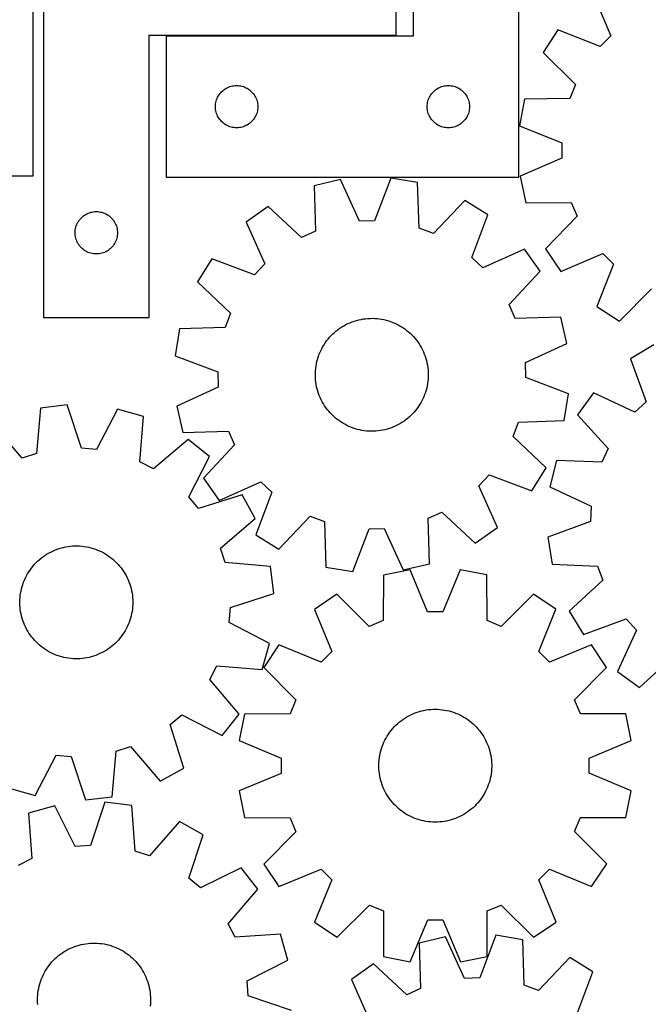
# Model space of a CAD drawing. Header units: millimetres. Extents: x 7 to 1243, y 7 to 1501.
# Tile 17 of 28: x 490 to 757, y 602 to 1020. Entities that reach past the tile are written whole.
import ezdxf

# ---------------------------------------------------------------- set-up
doc = ezdxf.new("R2010")
doc.units = ezdxf.units.MM
doc.layers.add('CUT', color=7, linetype='CONTINUOUS', true_color=0x000000)

msp = doc.modelspace()

# ---------------------------------------------------------------- linework, layer by layer
at = {"layer": 'CUT'}
for p, q in [((657.428586, 1133.42609), (657.428586, 1013.42609)), ((702.428586, 953.42609), (702.428586, 1133.42609)), ((495.935843, 954.04669), (495.935843, 1074.04669)), ((500.276603, 1073.82379), (500.276603, 893.82379)), ((650.276603, 1013.82379), (650.276603, 1073.82379)), ((733.952866, 1031.416465), (741.520684, 1013.579129)), ((545.276603, 893.82379), (545.276603, 1013.82379)), ((545.276603, 1013.82379), (650.276603, 1013.82379)), ((657.428586, 1013.42609), (552.428586, 1013.42609)), ((552.428586, 1013.42609), (552.428586, 953.42609)), ((719.015183, 1016.115901), (712.721541, 1006.447626)), ((737.028994, 1008.978323), (719.015183, 1016.115901)), ((741.520684, 1013.579129), (737.028994, 1008.978323)), ((712.721541, 1006.447626), (726.539346, 992.864156)), ((578.984435, 991.741005), (579.53563, 991.948461)), ((579.53563, 991.948461), (580.099214, 992.119422)), ((580.099214, 992.119422), (580.672773, 992.253157)), ((580.672773, 992.253157), (581.25385, 992.349093)), ((581.25385, 992.349093), (581.839958, 992.40682)), ((581.839958, 992.40682), (582.428586, 992.42609)), ((582.428586, 992.42609), (583.017214, 992.40682)), ((583.017214, 992.40682), (583.603321, 992.349093)), ((583.603321, 992.349093), (584.184399, 992.253157)), ((584.184399, 992.253157), (584.757957, 992.119422)), ((584.757957, 992.119422), (585.321541, 991.948461)), ((585.321541, 991.948461), (585.872737, 991.741005)), ((668.984435, 991.741005), (669.53563, 991.948461)), ((669.53563, 991.948461), (670.099214, 992.119422)), ((670.099214, 992.119422), (670.672773, 992.253157)), ((670.672773, 992.253157), (671.25385, 992.349093)), ((671.25385, 992.349093), (671.839958, 992.40682)), ((671.839958, 992.40682), (672.428586, 992.42609)), ((672.428586, 992.42609), (673.017214, 992.40682)), ((673.017214, 992.40682), (673.603321, 992.349093)), ((673.603321, 992.349093), (674.184399, 992.253157)), ((674.184399, 992.253157), (674.757957, 992.119422)), ((674.757957, 992.119422), (675.321541, 991.948461)), ((675.321541, 991.948461), (675.872737, 991.741005)), ((726.539346, 992.864156), (724.150218, 986.89467)), ((574.356731, 987.406688), (574.634357, 987.92609)), ((574.634357, 987.92609), (574.945359, 988.426222)), ((574.945359, 988.426222), (575.288406, 988.904942)), ((575.288406, 988.904942), (575.662027, 989.360202)), ((575.662027, 989.360202), (576.064625, 989.790051)), ((576.064625, 989.790051), (576.494473, 990.192648)), ((576.494473, 990.192648), (576.949733, 990.56627)), ((576.949733, 990.56627), (577.428454, 990.909316)), ((577.428454, 990.909316), (577.928586, 991.220318)), ((577.928586, 991.220318), (578.447987, 991.497944)), ((578.447987, 991.497944), (578.984435, 991.741005)), ((585.872737, 991.741005), (586.409184, 991.497944)), ((586.409184, 991.497944), (586.928586, 991.220318)), ((586.928586, 991.220318), (587.428718, 990.909316)), ((587.428718, 990.909316), (587.907439, 990.56627)), ((587.907439, 990.56627), (588.362698, 990.192648)), ((588.362698, 990.192648), (588.792547, 989.790051)), ((588.792547, 989.790051), (589.195144, 989.360202)), ((589.195144, 989.360202), (589.568766, 988.904942)), ((589.568766, 988.904942), (589.911812, 988.426222)), ((589.911812, 988.426222), (590.222814, 987.92609)), ((590.222814, 987.92609), (590.50044, 987.406688)), ((664.356731, 987.406688), (664.634357, 987.92609)), ((664.634357, 987.92609), (664.945359, 988.426222)), ((664.945359, 988.426222), (665.288406, 988.904942)), ((665.288406, 988.904942), (665.662027, 989.360202)), ((665.662027, 989.360202), (666.064625, 989.790051)), ((666.064625, 989.790051), (666.494473, 990.192648)), ((666.494473, 990.192648), (666.949733, 990.56627)), ((666.949733, 990.56627), (667.428454, 990.909316)), ((667.428454, 990.909316), (667.928586, 991.220318)), ((667.928586, 991.220318), (668.447987, 991.497944)), ((668.447987, 991.497944), (668.984435, 991.741005)), ((675.872737, 991.741005), (676.409184, 991.497944)), ((676.409184, 991.497944), (676.928586, 991.220318)), ((676.928586, 991.220318), (677.428718, 990.909316)), ((677.428718, 990.909316), (677.907439, 990.56627)), ((677.907439, 990.56627), (678.362698, 990.192648)), ((678.362698, 990.192648), (678.792547, 989.790051)), ((678.792547, 989.790051), (679.195144, 989.360202)), ((679.195144, 989.360202), (679.568766, 988.904942)), ((679.568766, 988.904942), (679.911812, 988.426222)), ((679.911812, 988.426222), (680.222814, 987.92609)), ((680.222814, 987.92609), (680.50044, 987.406688)), ((573.428586, 983.42609), (573.447855, 984.014718)), ((573.447855, 984.014718), (573.505582, 984.600825)), ((573.505582, 984.600825), (573.601518, 985.181903)), ((573.601518, 985.181903), (573.735253, 985.755461)), ((573.735253, 985.755461), (573.906215, 986.319045)), ((573.906215, 986.319045), (574.11367, 986.87024)), ((574.11367, 986.87024), (574.356731, 987.406688)), ((590.50044, 987.406688), (590.743501, 986.87024)), ((590.743501, 986.87024), (590.950957, 986.319045)), ((590.950957, 986.319045), (591.121918, 985.755461)), ((591.121918, 985.755461), (591.255653, 985.181903)), ((591.255653, 985.181903), (591.351589, 984.600825)), ((591.351589, 984.600825), (591.409316, 984.014718)), ((591.409316, 984.014718), (591.428586, 983.42609)), ((663.428586, 983.42609), (663.447855, 984.014718)), ((663.447855, 984.014718), (663.505582, 984.600825)), ((663.505582, 984.600825), (663.601518, 985.181903)), ((663.601518, 985.181903), (663.735253, 985.755461)), ((663.735253, 985.755461), (663.906215, 986.319045)), ((663.906215, 986.319045), (664.11367, 986.87024)), ((664.11367, 986.87024), (664.356731, 987.406688)), ((680.50044, 987.406688), (680.743501, 986.87024)), ((680.743501, 986.87024), (680.950957, 986.319045)), ((680.950957, 986.319045), (681.121918, 985.755461)), ((681.121918, 985.755461), (681.255653, 985.181903)), ((681.255653, 985.181903), (681.351589, 984.600825)), ((681.351589, 984.600825), (681.409316, 984.014718)), ((681.409316, 984.014718), (681.428586, 983.42609)), ((704.776194, 986.595345), (702.661516, 975.254551)), ((724.150218, 986.89467), (704.776194, 986.595345)), ((573.447855, 982.837461), (573.428586, 983.42609)), ((573.505582, 982.251354), (573.447855, 982.837461)), ((573.601518, 981.670277), (573.505582, 982.251354)), ((573.735253, 981.096718), (573.601518, 981.670277)), ((573.906215, 980.533134), (573.735253, 981.096718)), ((574.11367, 979.981939), (573.906215, 980.533134)), ((574.356731, 979.445491), (574.11367, 979.981939)), ((574.634357, 978.92609), (574.356731, 979.445491)), ((590.50044, 979.445491), (590.222814, 978.92609)), ((590.743501, 979.981939), (590.50044, 979.445491)), ((590.950957, 980.533134), (590.743501, 979.981939)), ((591.121918, 981.096718), (590.950957, 980.533134)), ((591.255653, 981.670277), (591.121918, 981.096718)), ((591.351589, 982.251354), (591.255653, 981.670277)), ((591.409316, 982.837461), (591.351589, 982.251354)), ((591.428586, 983.42609), (591.409316, 982.837461)), ((663.447855, 982.837461), (663.428586, 983.42609)), ((663.505582, 982.251354), (663.447855, 982.837461)), ((663.601518, 981.670277), (663.505582, 982.251354)), ((663.735253, 981.096718), (663.601518, 981.670277)), ((663.906215, 980.533134), (663.735253, 981.096718)), ((664.11367, 979.981939), (663.906215, 980.533134)), ((664.356731, 979.445491), (664.11367, 979.981939)), ((664.634357, 978.92609), (664.356731, 979.445491)), ((680.50044, 979.445491), (680.222814, 978.92609)), ((680.743501, 979.981939), (680.50044, 979.445491)), ((680.950957, 980.533134), (680.743501, 979.981939)), ((681.121918, 981.096718), (680.950957, 980.533134)), ((681.255653, 981.670277), (681.121918, 981.096718)), ((681.351589, 982.251354), (681.255653, 981.670277)), ((681.409316, 982.837461), (681.351589, 982.251354)), ((681.428586, 983.42609), (681.409316, 982.837461)), ((574.945359, 978.425958), (574.634357, 978.92609)), ((575.288406, 977.947237), (574.945359, 978.425958)), ((575.662027, 977.491977), (575.288406, 977.947237)), ((576.064625, 977.062129), (575.662027, 977.491977)), ((576.494473, 976.659531), (576.064625, 977.062129)), ((576.949733, 976.28591), (576.494473, 976.659531)), ((577.428454, 975.942863), (576.949733, 976.28591)), ((577.928586, 975.631861), (577.428454, 975.942863)), ((578.447987, 975.354235), (577.928586, 975.631861)), ((578.984435, 975.111174), (578.447987, 975.354235)), ((586.409184, 975.354235), (585.872737, 975.111174)), ((586.928586, 975.631861), (586.409184, 975.354235)), ((587.428718, 975.942863), (586.928586, 975.631861)), ((587.907439, 976.28591), (587.428718, 975.942863)), ((588.362698, 976.659531), (587.907439, 976.28591)), ((588.792547, 977.062129), (588.362698, 976.659531)), ((589.195144, 977.491977), (588.792547, 977.062129)), ((589.568766, 977.947237), (589.195144, 977.491977)), ((589.911812, 978.425958), (589.568766, 977.947237)), ((590.222814, 978.92609), (589.911812, 978.425958)), ((664.945359, 978.425958), (664.634357, 978.92609)), ((665.288406, 977.947237), (664.945359, 978.425958)), ((665.662027, 977.491977), (665.288406, 977.947237)), ((666.064625, 977.062129), (665.662027, 977.491977)), ((666.494473, 976.659531), (666.064625, 977.062129)), ((666.949733, 976.28591), (666.494473, 976.659531)), ((667.428454, 975.942863), (666.949733, 976.28591)), ((667.928586, 975.631861), (667.428454, 975.942863)), ((668.447987, 975.354235), (667.928586, 975.631861)), ((668.984435, 975.111174), (668.447987, 975.354235)), ((676.409184, 975.354235), (675.872737, 975.111174)), ((676.928586, 975.631861), (676.409184, 975.354235)), ((677.428718, 975.942863), (676.928586, 975.631861)), ((677.907439, 976.28591), (677.428718, 975.942863)), ((678.362698, 976.659531), (677.907439, 976.28591)), ((678.792547, 977.062129), (678.362698, 976.659531)), ((679.195144, 977.491977), (678.792547, 977.062129)), ((679.568766, 977.947237), (679.195144, 977.491977)), ((679.911812, 978.425958), (679.568766, 977.947237)), ((680.222814, 978.92609), (679.911812, 978.425958)), ((702.661516, 975.254551), (720.625672, 967.992906)), ((579.53563, 974.903718), (578.984435, 975.111174)), ((580.099214, 974.732757), (579.53563, 974.903718)), ((580.672773, 974.599022), (580.099214, 974.732757)), ((581.25385, 974.503086), (580.672773, 974.599022)), ((581.839958, 974.445359), (581.25385, 974.503086)), ((582.428586, 974.42609), (581.839958, 974.445359)), ((583.017214, 974.445359), (582.428586, 974.42609)), ((583.603321, 974.503086), (583.017214, 974.445359)), ((584.184399, 974.599022), (583.603321, 974.503086)), ((584.757957, 974.732757), (584.184399, 974.599022)), ((585.321541, 974.903718), (584.757957, 974.732757)), ((585.872737, 975.111174), (585.321541, 974.903718)), ((669.53563, 974.903718), (668.984435, 975.111174)), ((670.099214, 974.732757), (669.53563, 974.903718)), ((670.672773, 974.599022), (670.099214, 974.732757)), ((671.25385, 974.503086), (670.672773, 974.599022)), ((671.839958, 974.445359), (671.25385, 974.503086)), ((672.428586, 974.42609), (671.839958, 974.445359)), ((673.017214, 974.445359), (672.428586, 974.42609)), ((673.603321, 974.503086), (673.017214, 974.445359)), ((674.184399, 974.599022), (673.603321, 974.503086)), ((674.757957, 974.732757), (674.184399, 974.599022)), ((675.321541, 974.903718), (674.757957, 974.732757)), ((675.872737, 975.111174), (675.321541, 974.903718)), ((720.625672, 967.992906), (720.702829, 961.563541)), ((720.702829, 961.563541), (702.918111, 953.872883)), ((450.935843, 954.04669), (495.935843, 954.04669)), ((552.428586, 953.42609), (702.428586, 953.42609)), ((626.628286, 952.407363), (615.388744, 949.807716)), ((634.654528, 934.771551), (626.628286, 952.407363)), ((648.001255, 953.069028), (641.081277, 934.970511)), ((659.38008, 951.169602), (648.001255, 953.069028)), ((660.046428, 931.804727), (659.38008, 951.169602)), ((702.918111, 953.872883), (705.304337, 942.586103)), ((615.388744, 949.807716), (615.921521, 930.438706)), ((679.379337, 943.60182), (666.060108, 929.529131)), ((689.165121, 937.492491), (679.379337, 943.60182)), ((705.304337, 942.586103), (724.679965, 942.751802)), ((724.679965, 942.751802), (727.21166, 936.84137)), ((517.77647, 937.307016), (518.276603, 937.618018)), ((518.276603, 937.618018), (518.796004, 937.895645)), ((518.796004, 937.895645), (519.332452, 938.138706)), ((519.332452, 938.138706), (519.883647, 938.346161)), ((519.883647, 938.346161), (520.447231, 938.517122)), ((520.447231, 938.517122), (521.02079, 938.650857)), ((521.02079, 938.650857), (521.601867, 938.746794)), ((521.601867, 938.746794), (522.187974, 938.80452)), ((522.187974, 938.80452), (522.776603, 938.82379)), ((522.776603, 938.82379), (523.365231, 938.80452)), ((523.365231, 938.80452), (523.951338, 938.746794)), ((523.951338, 938.746794), (524.532415, 938.650857)), ((524.532415, 938.650857), (525.105974, 938.517122)), ((525.105974, 938.517122), (525.669558, 938.346161)), ((525.669558, 938.346161), (526.220753, 938.138706)), ((526.220753, 938.138706), (526.757201, 937.895645)), ((526.757201, 937.895645), (527.276603, 937.618018)), ((527.276603, 937.618018), (527.776735, 937.307016)), ((595.895904, 941.017336), (586.506762, 934.314389)), ((610.060118, 927.795481), (595.895904, 941.017336)), ((682.370129, 919.346679), (689.165121, 937.492491)), ((514.254231, 932.716745), (514.461687, 933.267941)), ((514.461687, 933.267941), (514.704748, 933.804388)), ((514.704748, 933.804388), (514.982374, 934.32379)), ((514.982374, 934.32379), (515.293376, 934.823922)), ((515.293376, 934.823922), (515.636423, 935.302643)), ((515.636423, 935.302643), (516.010044, 935.757902)), ((516.010044, 935.757902), (516.412642, 936.187751)), ((516.412642, 936.187751), (516.84249, 936.590348)), ((516.84249, 936.590348), (517.29775, 936.96397)), ((517.29775, 936.96397), (517.77647, 937.307016)), ((527.776735, 937.307016), (528.255455, 936.96397)), ((528.255455, 936.96397), (528.710715, 936.590348)), ((528.710715, 936.590348), (529.140564, 936.187751)), ((529.140564, 936.187751), (529.543161, 935.757902)), ((529.543161, 935.757902), (529.916783, 935.302643)), ((529.916783, 935.302643), (530.259829, 934.823922)), ((530.259829, 934.823922), (530.570831, 934.32379)), ((530.570831, 934.32379), (530.848457, 933.804388)), ((530.848457, 933.804388), (531.091518, 933.267941)), ((531.091518, 933.267941), (531.298974, 932.716745)), ((586.506762, 934.314389), (594.411184, 916.623642)), ((641.081277, 934.970511), (634.654528, 934.771551)), ((727.21166, 936.84137), (713.723811, 922.930211)), ((513.776603, 929.82379), (513.795872, 930.412418)), ((513.795872, 929.235162), (513.776603, 929.82379)), ((513.795872, 930.412418), (513.853599, 930.998526)), ((513.853599, 928.649054), (513.795872, 929.235162)), ((513.853599, 930.998526), (513.949535, 931.579603)), ((513.949535, 931.579603), (514.08327, 932.153161)), ((514.08327, 932.153161), (514.254231, 932.716745)), ((531.298974, 932.716745), (531.469935, 932.153161)), ((531.469935, 932.153161), (531.60367, 931.579603)), ((531.60367, 931.579603), (531.699606, 930.998526)), ((531.699606, 930.998526), (531.757333, 930.412418)), ((531.757333, 929.235162), (531.699606, 928.649054)), ((531.757333, 930.412418), (531.776603, 929.82379)), ((531.776603, 929.82379), (531.757333, 929.235162)), ((615.921521, 930.438706), (610.060118, 927.795481)), ((666.060108, 929.529131), (660.046428, 931.804727)), ((513.949535, 928.067977), (513.853599, 928.649054)), ((514.08327, 927.494418), (513.949535, 928.067977)), ((514.254231, 926.930835), (514.08327, 927.494418)), ((514.461687, 926.379639), (514.254231, 926.930835)), ((514.704748, 925.843192), (514.461687, 926.379639)), ((514.982374, 925.32379), (514.704748, 925.843192)), ((515.293376, 924.823658), (514.982374, 925.32379)), ((530.570831, 925.32379), (530.259829, 924.823658)), ((530.848457, 925.843192), (530.570831, 925.32379)), ((531.091518, 926.379639), (530.848457, 925.843192)), ((531.298974, 926.930835), (531.091518, 926.379639)), ((531.469935, 927.494418), (531.298974, 926.930835)), ((531.60367, 928.067977), (531.469935, 927.494418)), ((531.699606, 928.649054), (531.60367, 928.067977)), ((515.636423, 924.344937), (515.293376, 924.823658)), ((516.010044, 923.889678), (515.636423, 924.344937)), ((516.412642, 923.459829), (516.010044, 923.889678)), ((516.84249, 923.057232), (516.412642, 923.459829)), ((517.29775, 922.68361), (516.84249, 923.057232)), ((517.77647, 922.340563), (517.29775, 922.68361)), ((518.276603, 922.029561), (517.77647, 922.340563)), ((518.796004, 921.751935), (518.276603, 922.029561)), ((519.332452, 921.508874), (518.796004, 921.751935)), ((519.883647, 921.301419), (519.332452, 921.508874)), ((520.447231, 921.130457), (519.883647, 921.301419)), ((521.02079, 920.996722), (520.447231, 921.130457)), ((521.601867, 920.900786), (521.02079, 920.996722)), ((522.187974, 920.84306), (521.601867, 920.900786)), ((522.776603, 920.82379), (522.187974, 920.84306)), ((523.365231, 920.84306), (522.776603, 920.82379)), ((523.951338, 920.900786), (523.365231, 920.84306)), ((524.532415, 920.996722), (523.951338, 920.900786)), ((525.105974, 921.130457), (524.532415, 920.996722)), ((525.669558, 921.301419), (525.105974, 921.130457)), ((526.220753, 921.508874), (525.669558, 921.301419)), ((526.757201, 921.751935), (526.220753, 921.508874)), ((527.276603, 922.029561), (526.757201, 921.751935)), ((527.776735, 922.340563), (527.276603, 922.029561)), ((528.255455, 922.68361), (527.776735, 922.340563)), ((528.710715, 923.057232), (528.255455, 922.68361)), ((529.140564, 923.459829), (528.710715, 923.057232)), ((529.543161, 923.889678), (529.140564, 923.459829)), ((529.916783, 924.344937), (529.543161, 923.889678)), ((530.259829, 924.823658), (529.916783, 924.344937)), ((704.74596, 922.847388), (687.055213, 914.942966)), ((711.448907, 913.458246), (704.74596, 922.847388)), ((713.723811, 922.930211), (720.24766, 913.415756)), ((720.24766, 913.415756), (738.084995, 920.983574)), ((738.084995, 920.983574), (742.685801, 916.491884)), ((571.861659, 918.73355), (565.75233, 908.947766)), ((590.007471, 911.938559), (571.861659, 918.73355)), ((594.411184, 916.623642), (590.007471, 911.938559)), ((687.055213, 914.942966), (682.370129, 919.346679)), ((698.227052, 899.294032), (711.448907, 913.458246)), ((742.685801, 916.491884), (735.548223, 898.478073)), ((565.75233, 908.947766), (579.825019, 895.628538)), ((745.216498, 892.184431), (758.799969, 906.002236)), ((579.825019, 895.628538), (577.549423, 889.614857)), ((700.870277, 893.432629), (698.227052, 899.294032)), ((735.548223, 898.478073), (745.216498, 892.184431)), ((500.276603, 893.82379), (545.276603, 893.82379)), ((629.734747, 891.205547), (630.630118, 891.601786)), ((630.630118, 891.601786), (631.540906, 891.961175)), ((631.540906, 891.961175), (632.465595, 892.283115)), ((632.465595, 892.283115), (633.402646, 892.567071)), ((633.402646, 892.567071), (634.350499, 892.812569)), ((634.350499, 892.812569), (635.307577, 893.019201)), ((635.307577, 893.019201), (636.272287, 893.186623)), ((636.272287, 893.186623), (637.243023, 893.314557)), ((637.243023, 893.314557), (638.218169, 893.402789)), ((638.218169, 893.402789), (639.196102, 893.451174)), ((639.196102, 893.451174), (640.175196, 893.459629)), ((640.175196, 893.459629), (641.153819, 893.428141)), ((641.153819, 893.428141), (642.130344, 893.356763)), ((642.130344, 893.356763), (643.103144, 893.245614)), ((643.103144, 893.245614), (644.070602, 893.094878)), ((644.070602, 893.094878), (645.031106, 892.904806)), ((645.031106, 892.904806), (645.983057, 892.675714)), ((645.983057, 892.675714), (646.924873, 892.407985)), ((646.924873, 892.407985), (647.854984, 892.102062)), ((647.854984, 892.102062), (648.771843, 891.758457)), ((648.771843, 891.758457), (649.673924, 891.37774)), ((720.239287, 893.965406), (700.870277, 893.432629)), ((722.838934, 882.725864), (720.239287, 893.965406)), ((558.184548, 888.948509), (556.285122, 877.569684)), ((577.549423, 889.614857), (558.184548, 888.948509)), ((623.299106, 886.800474), (624.020156, 887.46288)), ((624.020156, 887.46288), (624.767625, 888.095325)), ((624.767625, 888.095325), (625.540268, 888.696754)), ((625.540268, 888.696754), (626.3368, 889.266168)), ((626.3368, 889.266168), (627.155894, 889.802619)), ((627.155894, 889.802619), (627.996188, 890.305214)), ((627.996188, 890.305214), (628.856283, 890.773116)), ((628.856283, 890.773116), (629.734747, 891.205547)), ((649.673924, 891.37774), (650.559725, 890.960546)), ((650.559725, 890.960546), (651.427772, 890.507568)), ((651.427772, 890.507568), (652.276621, 890.01956)), ((652.276621, 890.01956), (653.104858, 889.497335)), ((653.104858, 889.497335), (653.911105, 888.941763)), ((653.911105, 888.941763), (654.69402, 888.353767)), ((654.69402, 888.353767), (655.4523, 887.734326)), ((655.4523, 887.734326), (656.184682, 887.084472)), ((619.591478, 882.261832), (620.130489, 883.079244)), ((620.130489, 883.079244), (620.702392, 883.87399)), ((620.702392, 883.87399), (621.306236, 884.644748)), ((621.306236, 884.644748), (621.941016, 885.390235)), ((621.941016, 885.390235), (622.605675, 886.109209)), ((622.605675, 886.109209), (623.299106, 886.800474)), ((656.184682, 887.084472), (656.889949, 886.405285)), ((656.889949, 886.405285), (657.566925, 885.697897)), ((657.566925, 885.697897), (658.214485, 884.963485)), ((658.214485, 884.963485), (658.831551, 884.203271)), ((658.831551, 884.203271), (659.417095, 883.41852)), ((659.417095, 883.41852), (659.970142, 882.610539)), ((617.781451, 878.793254), (618.180489, 879.687381)), ((618.180489, 879.687381), (618.615666, 880.564488)), ((618.615666, 880.564488), (619.086257, 881.423115)), ((619.086257, 881.423115), (619.591478, 882.261832)), ((659.970142, 882.610539), (660.489773, 881.780672)), ((660.489773, 881.780672), (660.975123, 880.930301)), ((660.975123, 880.930301), (661.425383, 880.060841)), ((661.425383, 880.060841), (661.839804, 879.173739)), ((661.839804, 879.173739), (662.217697, 878.270471)), ((705.203122, 874.699622), (722.838934, 882.725864)), ((759.740159, 882.200383), (749.888396, 876.198032)), ((556.285122, 877.569684), (574.383639, 870.649707)), ((616.34941, 874.120252), (616.559035, 875.076679)), ((616.559035, 875.076679), (616.807497, 876.02376)), ((616.807497, 876.02376), (617.094383, 876.959918)), ((617.094383, 876.959918), (617.419214, 877.883595)), ((617.419214, 877.883595), (617.781451, 878.793254)), ((662.217697, 878.270471), (662.558432, 877.352542)), ((662.558432, 877.352542), (662.861443, 876.421478)), ((662.861443, 876.421478), (663.126225, 875.47883)), ((663.126225, 875.47883), (663.352337, 874.526166)), ((705.402082, 868.272873), (705.203122, 874.699622)), ((749.888396, 876.198032), (756.485288, 857.979266)), ((574.383639, 870.649707), (574.582599, 864.222958)), ((615.905274, 870.233097), (615.956717, 871.210875)), ((615.956717, 871.210875), (616.048, 872.18574)), ((616.048, 872.18574), (616.17897, 873.156071)), ((616.17897, 873.156071), (616.34941, 874.120252)), ((663.352337, 874.526166), (663.539403, 873.565072)), ((663.539403, 873.565072), (663.687112, 872.597148)), ((663.687112, 872.597148), (663.795217, 871.624004)), ((663.795217, 871.624004), (663.86354, 870.647261)), ((663.86354, 870.647261), (663.891965, 869.668544)), ((615.893755, 869.254035), (615.905274, 870.233097)), ((615.922181, 868.275318), (615.893755, 869.254035)), ((615.990503, 867.298575), (615.922181, 868.275318)), ((616.098609, 866.325432), (615.990503, 867.298575)), ((616.246318, 865.357507), (616.098609, 866.325432)), ((663.737721, 866.736839), (663.606751, 865.766508)), ((663.829004, 867.711705), (663.737721, 866.736839)), ((663.880447, 868.689482), (663.829004, 867.711705)), ((663.891965, 869.668544), (663.880447, 868.689482)), ((723.500599, 861.352895), (705.402082, 868.272873)), ((574.582599, 864.222958), (556.946787, 856.196715)), ((616.433384, 864.396413), (616.246318, 865.357507)), ((616.659496, 863.44375), (616.433384, 864.396413)), ((616.924278, 862.501101), (616.659496, 863.44375)), ((617.227289, 861.570038), (616.924278, 862.501101)), ((662.978223, 862.89882), (662.691338, 861.962662)), ((663.226686, 863.8459), (662.978223, 862.89882)), ((663.436311, 864.802327), (663.226686, 863.8459)), ((663.606751, 865.766508), (663.436311, 864.802327)), ((617.568024, 860.652108), (617.227289, 861.570038)), ((617.945917, 859.748841), (617.568024, 860.652108)), ((618.360338, 858.861738), (617.945917, 859.748841)), ((618.810598, 857.992278), (618.360338, 858.861738)), ((619.295948, 857.141907), (618.810598, 857.992278)), ((661.170054, 858.358091), (660.699464, 857.499465)), ((661.605231, 859.235198), (661.170054, 858.358091)), ((662.00427, 860.129325), (661.605231, 859.235198)), ((662.366507, 861.038984), (662.00427, 860.129325)), ((662.691338, 861.962662), (662.366507, 861.038984)), ((721.601173, 849.97407), (723.500599, 861.352895)), ((734.148925, 861.723549), (727.344083, 852.407992)), ((751.752505, 853.626858), (734.148925, 861.723549)), ((756.485288, 857.979266), (751.752505, 853.626858)), ((498.992116, 855.336359), (497.338166, 836.030741)), ((510.453063, 856.652482), (498.992116, 855.336359)), ((516.440189, 838.224331), (510.453063, 856.652482)), ((531.764395, 854.900706), (522.848404, 837.697581)), ((542.856587, 851.730731), (531.764395, 854.900706)), ((556.946787, 856.196715), (559.546434, 844.957173)), ((619.815579, 856.31204), (619.295948, 857.141907)), ((620.368626, 855.504059), (619.815579, 856.31204)), ((620.95417, 854.719309), (620.368626, 855.504059)), ((621.571235, 853.959094), (620.95417, 854.719309)), ((622.218795, 853.224682), (621.571235, 853.959094)), ((658.479484, 854.277831), (657.844705, 853.532345)), ((659.083328, 855.048589), (658.479484, 854.277831)), ((659.655232, 855.843335), (659.083328, 855.048589)), ((660.194243, 856.660747), (659.655232, 855.843335)), ((660.699464, 857.499465), (660.194243, 856.660747)), ((541.335823, 832.414166), (542.856587, 851.730731)), ((622.895772, 852.517294), (622.218795, 853.224682)), ((623.601038, 851.838108), (622.895772, 852.517294)), ((624.333421, 851.188253), (623.601038, 851.838108)), ((625.091701, 850.568813), (624.333421, 851.188253)), ((625.874616, 849.980817), (625.091701, 850.568813)), ((626.680863, 849.425244), (625.874616, 849.980817)), ((653.448921, 849.656411), (652.629827, 849.11996)), ((654.245453, 850.225825), (653.448921, 849.656411)), ((655.018096, 850.827255), (654.245453, 850.225825)), ((655.765564, 851.459699), (655.018096, 850.827255)), ((656.486615, 852.122105), (655.765564, 851.459699)), ((657.180046, 852.813371), (656.486615, 852.122105)), ((657.844705, 853.532345), (657.180046, 852.813371)), ((702.236297, 849.307722), (721.601173, 849.97407)), ((727.344083, 852.407992), (740.410836, 838.100569)), ((491.216168, 834.065077), (478.632637, 848.799295)), ((559.546434, 844.957173), (578.915444, 845.48995)), ((578.915444, 845.48995), (581.558669, 839.628547)), ((627.5091, 848.903019), (626.680863, 849.425244)), ((628.357949, 848.415012), (627.5091, 848.903019)), ((629.225996, 847.962034), (628.357949, 848.415012)), ((630.111797, 847.544839), (629.225996, 847.962034)), ((631.013878, 847.164122), (630.111797, 847.544839)), ((631.930737, 846.820517), (631.013878, 847.164122)), ((632.860848, 846.514595), (631.930737, 846.820517)), ((633.802663, 846.246865), (632.860848, 846.514595)), ((634.754615, 846.017774), (633.802663, 846.246865)), ((635.715119, 845.827702), (634.754615, 846.017774)), ((636.682576, 845.676966), (635.715119, 845.827702)), ((637.655377, 845.565816), (636.682576, 845.676966)), ((638.631902, 845.494438), (637.655377, 845.565816)), ((639.610525, 845.46295), (638.631902, 845.494438)), ((640.589618, 845.471406), (639.610525, 845.46295)), ((641.567552, 845.51979), (640.589618, 845.471406)), ((642.542698, 845.608022), (641.567552, 845.51979)), ((643.513434, 845.735956), (642.542698, 845.608022)), ((644.478144, 845.903379), (643.513434, 845.735956)), ((645.435222, 846.110011), (644.478144, 845.903379)), ((646.383075, 846.355509), (645.435222, 846.110011)), ((647.320126, 846.639464), (646.383075, 846.355509)), ((648.244815, 846.961404), (647.320126, 846.639464)), ((649.155603, 847.320793), (648.244815, 846.961404)), ((650.050974, 847.717032), (649.155603, 847.320793)), ((650.929438, 848.149463), (650.050974, 847.717032)), ((651.789533, 848.617365), (650.929438, 848.149463)), ((652.629827, 849.11996), (651.789533, 848.617365)), ((699.960702, 843.294042), (702.236297, 849.307722)), ((561.875315, 841.956807), (547.054663, 829.475194)), ((570.910068, 834.783334), (561.875315, 841.956807)), ((714.03339, 829.974813), (699.960702, 843.294042)), ((522.848404, 837.697581), (516.440189, 838.224331)), ((581.558669, 839.628547), (568.336814, 825.464333)), ((740.410836, 838.100569), (737.703909, 832.268311)), ((497.338166, 836.030741), (491.216168, 834.065077)), ((562.112935, 817.519126), (570.910068, 834.783334)), ((718.341852, 833.012079), (715.619907, 821.801527)), ((737.703909, 832.268311), (718.341852, 833.012079)), ((547.054663, 829.475194), (541.335823, 832.414166)), ((707.924062, 820.189029), (714.03339, 829.974813)), ((568.336814, 825.464333), (575.039761, 816.075192)), ((685.374537, 822.298937), (689.778249, 826.984021)), ((689.778249, 826.984021), (707.924062, 820.189029)), ((575.039761, 816.075192), (592.730508, 823.979613)), ((592.730508, 823.979613), (597.415592, 819.575901)), ((693.278958, 804.60819), (685.374537, 822.298937)), ((715.619907, 821.801527), (733.167227, 813.583621)), ((566.271759, 812.615365), (562.112935, 817.519126)), ((584.740763, 818.475254), (566.271759, 812.615365)), ((590.342616, 808.390379), (584.740763, 818.475254)), ((597.415592, 819.575901), (590.6206, 801.430088)), ((733.167227, 813.583621), (732.898261, 807.159421)), ((575.608399, 795.806848), (590.342616, 808.390379)), ((600.406384, 795.32076), (613.725612, 809.393449)), ((613.725612, 809.393449), (619.739293, 807.117853)), ((663.8642, 808.483873), (669.725603, 811.127099)), ((664.396977, 789.114863), (663.8642, 808.483873)), ((669.725603, 811.127099), (683.889817, 797.905243)), ((619.739293, 807.117853), (620.405641, 787.752977)), ((631.784466, 785.853551), (638.704443, 803.952068)), ((638.704443, 803.952068), (645.131192, 804.151028)), ((645.131192, 804.151028), (653.157435, 786.515216)), ((683.889817, 797.905243), (693.278958, 804.60819)), ((732.898261, 807.159421), (714.725425, 800.437035)), ((590.6206, 801.430088), (600.406384, 795.32076)), ((714.725425, 800.437035), (716.500768, 789.038192)), ((505.150401, 794.934273), (506.06328, 795.288316)), ((506.06328, 795.288316), (506.989841, 795.604828)), ((506.989841, 795.604828), (507.928541, 795.883285)), ((507.928541, 795.883285), (508.877817, 796.123221)), ((508.877817, 796.123221), (509.83609, 796.324238)), ((509.83609, 796.324238), (510.801765, 796.486001)), ((510.801765, 796.486001), (511.773234, 796.608241)), ((511.773234, 796.608241), (512.748881, 796.690754)), ((512.748881, 796.690754), (513.727082, 796.733404)), ((513.727082, 796.733404), (514.706208, 796.736118)), ((514.706208, 796.736118), (515.68463, 796.698893)), ((515.68463, 796.698893), (516.660719, 796.621791)), ((516.660719, 796.621791), (517.632851, 796.50494)), ((517.632851, 796.50494), (518.599408, 796.348534)), ((518.599408, 796.348534), (519.558781, 796.152833)), ((519.558781, 796.152833), (520.509373, 795.918164)), ((520.509373, 795.918164), (521.449603, 795.644917)), ((521.449603, 795.644917), (522.377904, 795.333547)), ((522.377904, 795.333547), (523.292733, 794.984571)), ((577.574063, 789.68485), (575.608399, 795.806848)), ((498.516286, 790.834194), (499.26745, 791.462245)), ((499.26745, 791.462245), (500.043606, 792.059134)), ((500.043606, 792.059134), (500.843462, 792.623868)), ((500.843462, 792.623868), (501.665688, 793.155507)), ((501.665688, 793.155507), (502.508914, 793.653166)), ((502.508914, 793.653166), (503.371738, 794.116018)), ((503.371738, 794.116018), (504.252722, 794.54329)), ((504.252722, 794.54329), (505.150401, 794.934273)), ((523.292733, 794.984571), (524.192566, 794.598572)), ((524.192566, 794.598572), (525.075906, 794.176191)), ((525.075906, 794.176191), (525.941282, 793.718131)), ((525.941282, 793.718131), (526.787255, 793.225155)), ((526.787255, 793.225155), (527.612416, 792.698083)), ((527.612416, 792.698083), (528.415391, 792.137793)), ((528.415391, 792.137793), (529.194845, 791.545216)), ((529.194845, 791.545216), (529.94948, 790.92134)), ((494.600983, 786.473439), (495.177536, 787.264819)), ((495.177536, 787.264819), (495.785889, 788.032023)), ((495.785889, 788.032023), (496.425029, 788.773774)), ((496.425029, 788.773774), (497.093891, 789.488839)), ((497.093891, 789.488839), (497.791364, 790.176027)), ((497.791364, 790.176027), (498.516286, 790.834194)), ((529.94948, 790.92134), (530.67804, 790.267203)), ((530.67804, 790.267203), (531.379312, 789.583893)), ((531.379312, 789.583893), (532.05213, 788.872548)), ((532.05213, 788.872548), (532.695372, 788.134351)), ((532.695372, 788.134351), (533.30797, 787.370532)), ((533.30797, 787.370532), (533.888902, 786.582362)), ((596.87968, 788.030899), (577.574063, 789.68485)), ((598.195804, 776.569953), (596.87968, 788.030899)), ((620.405641, 787.752977), (631.784466, 785.853551)), ((653.157435, 786.515216), (664.396977, 789.114863)), ((716.500768, 789.038192), (735.857234, 788.160906)), ((735.857234, 788.160906), (738.067177, 782.12279)), ((492.226855, 782.201296), (492.631129, 783.093068)), ((492.631129, 783.093068), (493.071441, 783.967608)), ((493.071441, 783.967608), (493.547058, 784.823461)), ((493.547058, 784.823461), (494.057189, 785.659201)), ((494.057189, 785.659201), (494.600983, 786.473439)), ((533.888902, 786.582362), (534.437203, 785.771152)), ((534.437203, 785.771152), (534.951959, 784.938253)), ((534.951959, 784.938253), (535.432314, 784.085051)), ((535.432314, 784.085051), (535.877469, 783.212965)), ((535.877469, 783.212965), (536.286682, 782.323449)), ((644.832176, 784.361075), (644.772574, 764.98483)), ((656.145939, 786.615902), (644.832176, 784.361075)), ((663.629285, 768.742964), (656.145939, 786.615902)), ((677.529146, 786.623866), (670.059113, 768.745358)), ((688.844584, 784.377465), (677.529146, 786.623866)), ((688.918618, 765.00127), (688.844584, 784.377465)), ((490.76744, 777.536771), (490.982669, 778.491952)), ((490.982669, 778.491952), (491.23668, 779.43756)), ((491.23668, 779.43756), (491.52905, 780.37202)), ((491.52905, 780.37202), (491.859291, 781.293776)), ((491.859291, 781.293776), (492.226855, 782.201296)), ((536.286682, 782.323449), (536.659272, 781.417981)), ((536.659272, 781.417981), (536.994619, 780.498069)), ((536.994619, 780.498069), (537.292166, 779.565245)), ((537.292166, 779.565245), (537.551416, 778.621061)), ((537.551416, 778.621061), (537.771939, 777.667087)), ((738.067177, 782.12279), (723.850212, 768.957672)), ((490.30052, 773.652287), (490.357695, 774.629746)), ((490.357695, 774.629746), (490.454692, 775.604059)), ((490.454692, 775.604059), (490.59135, 776.573605)), ((490.59135, 776.573605), (490.76744, 777.536771)), ((537.771939, 777.667087), (537.953366, 776.704913)), ((537.953366, 776.704913), (538.095397, 775.736139)), ((538.095397, 775.736139), (538.197795, 774.762379)), ((538.197795, 774.762379), (538.26039, 773.785252)), ((579.767653, 770.582827), (598.195804, 776.569953)), ((625.079716, 776.170719), (615.490048, 769.75794)), ((638.833105, 762.522029), (625.079716, 776.170719)), ((708.603139, 776.201823), (694.85992, 762.542894)), ((718.197581, 769.796189), (708.603139, 776.201823)), ((490.283261, 772.673309), (490.30052, 773.652287)), ((490.305948, 771.694442), (490.283261, 772.673309)), ((490.368542, 770.717315), (490.305948, 771.694442)), ((490.47094, 769.743554), (490.368542, 770.717315)), ((538.208642, 770.849948), (538.111645, 769.875635)), ((538.265818, 771.827407), (538.208642, 770.849948)), ((538.26039, 773.785252), (538.283077, 772.806385)), ((538.283077, 772.806385), (538.265818, 771.827407)), ((579.240902, 764.174612), (579.767653, 770.582827)), ((490.612971, 768.774781), (490.47094, 769.743554)), ((490.794399, 767.812607), (490.612971, 768.774781)), ((491.014922, 766.858633), (490.794399, 767.812607)), ((491.274172, 765.914449), (491.014922, 766.858633)), ((491.571718, 764.981625), (491.274172, 765.914449)), ((537.329658, 766.042134), (537.037288, 765.107674)), ((537.583669, 766.987742), (537.329658, 766.042134)), ((537.798898, 767.942923), (537.583669, 766.987742)), ((537.974988, 768.906089), (537.798898, 767.942923)), ((538.111645, 769.875635), (537.974988, 768.906089)), ((615.490048, 769.75794), (622.849951, 751.833816)), ((670.059113, 768.745358), (663.629285, 768.742964)), ((710.85103, 751.866587), (718.197581, 769.796189)), ((723.850212, 768.957672), (729.852563, 759.105908)), ((491.907066, 764.061713), (491.571718, 764.981625)), ((492.279656, 763.156245), (491.907066, 764.061713)), ((492.688869, 762.266729), (492.279656, 763.156245)), ((493.134023, 761.394643), (492.688869, 762.266729)), ((535.935208, 762.386626), (535.494896, 761.512086)), ((536.339483, 763.278398), (535.935208, 762.386626)), ((536.707047, 764.185918), (536.339483, 763.278398)), ((537.037288, 765.107674), (536.707047, 764.185918)), ((596.444028, 755.258621), (579.240902, 764.174612)), ((644.772574, 764.98483), (638.833105, 762.522029)), ((694.85992, 762.542894), (688.918618, 765.00127)), ((729.852563, 759.105908), (748.071329, 765.7028)), ((748.071329, 765.7028), (752.423737, 760.970017)), ((493.614378, 760.541441), (493.134023, 761.394643)), ((494.129135, 759.708542), (493.614378, 760.541441)), ((494.677436, 758.897332), (494.129135, 759.708542)), ((495.258368, 758.109162), (494.677436, 758.897332)), ((495.870965, 757.345343), (495.258368, 758.109162)), ((533.388802, 758.214875), (532.780449, 757.447671)), ((533.965355, 759.006255), (533.388802, 758.214875)), ((534.509149, 759.820493), (533.965355, 759.006255)), ((535.019279, 760.656233), (534.509149, 759.820493)), ((535.494896, 761.512086), (535.019279, 760.656233)), ((752.423737, 760.970017), (744.327047, 743.366437)), ((496.514208, 756.607146), (495.870965, 757.345343)), ((497.187026, 755.895801), (496.514208, 756.607146)), ((497.888298, 755.212491), (497.187026, 755.895801)), ((498.616858, 754.558354), (497.888298, 755.212491)), ((499.371493, 753.934478), (498.616858, 754.558354)), ((500.150947, 753.341901), (499.371493, 753.934478)), ((500.953922, 752.781611), (500.150947, 753.341901)), ((528.522732, 753.42056), (527.722875, 752.855826)), ((529.298888, 754.017449), (528.522732, 753.42056)), ((530.050052, 754.6455), (529.298888, 754.017449)), ((530.774974, 755.303667), (530.050052, 754.6455)), ((531.472446, 755.990855), (530.774974, 755.303667)), ((532.141309, 756.70592), (531.472446, 755.990855)), ((532.780449, 757.447671), (532.141309, 756.70592)), ((593.274053, 744.166429), (596.444028, 755.258621)), ((600.375468, 754.632099), (593.969834, 745.037657)), ((618.305069, 747.285548), (600.375468, 754.632099)), ((733.323423, 754.681609), (715.399298, 747.321706)), ((739.736201, 745.091941), (733.323423, 754.681609)), ((501.779083, 752.254539), (500.953922, 752.781611)), ((502.625056, 751.761563), (501.779083, 752.254539)), ((503.490432, 751.303503), (502.625056, 751.761563)), ((504.373772, 750.881122), (503.490432, 751.303503)), ((505.273605, 750.495123), (504.373772, 750.881122)), ((506.188434, 750.146147), (505.273605, 750.495123)), ((507.116735, 749.834777), (506.188434, 750.146147)), ((508.056964, 749.56153), (507.116735, 749.834777)), ((509.007557, 749.326861), (508.056964, 749.56153)), ((509.96693, 749.13116), (509.007557, 749.326861)), ((510.933487, 748.974754), (509.96693, 749.13116)), ((518.730247, 749.155456), (517.764573, 748.993693)), ((519.68852, 749.356473), (518.730247, 749.155456)), ((520.637797, 749.596409), (519.68852, 749.356473)), ((521.576497, 749.874866), (520.637797, 749.596409)), ((522.503057, 750.191378), (521.576497, 749.874866)), ((523.415937, 750.545421), (522.503057, 750.191378)), ((524.313616, 750.936404), (523.415937, 750.545421)), ((525.1946, 751.363676), (524.313616, 750.936404)), ((526.057423, 751.826528), (525.1946, 751.363676)), ((526.90065, 752.324187), (526.057423, 751.826528)), ((527.722875, 752.855826), (526.90065, 752.324187)), ((622.849951, 751.833816), (618.305069, 747.285548)), ((715.399298, 747.321706), (710.85103, 751.866587)), ((753.642603, 736.561595), (767.950026, 749.628348)), ((511.905619, 748.857903), (510.933487, 748.974754)), ((512.881708, 748.780801), (511.905619, 748.857903)), ((513.86013, 748.743576), (512.881708, 748.780801)), ((514.839256, 748.74629), (513.86013, 748.743576)), ((515.817456, 748.78894), (514.839256, 748.74629)), ((516.793103, 748.871453), (515.817456, 748.78894)), ((517.764573, 748.993693), (516.793103, 748.871453)), ((571.018516, 739.968353), (573.957488, 745.687193)), ((573.957488, 745.687193), (593.274053, 744.166429)), ((593.969834, 745.037657), (607.628763, 731.294438)), ((726.087512, 731.338552), (739.736201, 745.091941)), ((744.327047, 743.366437), (753.642603, 736.561595)), ((583.500129, 725.147701), (571.018516, 739.968353)), ((607.628763, 731.294438), (605.170387, 725.353135)), ((728.550313, 725.399082), (726.087512, 731.338552)), ((554.158687, 720.751257), (559.062448, 724.910081)), ((559.062448, 724.910081), (576.326656, 716.112948)), ((576.326656, 716.112948), (583.500129, 725.147701)), ((585.794192, 725.279102), (583.547791, 713.963663)), ((605.170387, 725.353135), (585.794192, 725.279102)), ((653.9243, 723.513131), (654.759411, 724.024291)), ((654.759411, 724.024291), (655.614677, 724.500962)), ((655.614677, 724.500962), (656.488674, 724.942352)), ((656.488674, 724.942352), (657.379947, 725.347725)), ((657.379947, 725.347725), (658.287013, 725.716407)), ((658.287013, 725.716407), (659.208362, 726.047784)), ((659.208362, 726.047784), (660.142461, 726.341305)), ((660.142461, 726.341305), (661.087755, 726.596481)), ((661.087755, 726.596481), (662.042671, 726.812887)), ((662.042671, 726.812887), (663.005618, 726.990164)), ((663.005618, 726.990164), (663.974995, 727.128016)), ((663.974995, 727.128016), (664.949188, 727.226214)), ((664.949188, 727.226214), (665.926576, 727.284594)), ((665.926576, 727.284594), (666.905532, 727.303059)), ((666.905532, 727.303059), (667.884426, 727.281578)), ((667.884426, 727.281578), (668.861629, 727.220188)), ((668.861629, 727.220188), (669.835516, 727.11899)), ((669.835516, 727.11899), (670.804463, 726.978153)), ((670.804463, 726.978153), (671.76686, 726.797911)), ((671.76686, 726.797911), (672.721105, 726.578564)), ((672.721105, 726.578564), (673.665608, 726.320478)), ((673.665608, 726.320478), (674.598798, 726.024081)), ((674.598798, 726.024081), (675.519122, 725.689868)), ((675.519122, 725.689868), (676.425049, 725.318393)), ((676.425049, 725.318393), (677.315069, 724.910277)), ((677.315069, 724.910277), (678.187702, 724.466198)), ((678.187702, 724.466198), (679.041496, 723.986894)), ((747.926557, 725.339481), (728.550313, 725.399082)), ((750.181385, 714.025718), (747.926557, 725.339481)), ((560.018576, 702.282253), (554.158687, 720.751257)), ((649.41208, 719.773392), (650.098407, 720.471711)), ((650.098407, 720.471711), (650.812648, 721.141455)), ((650.812648, 721.141455), (651.553611, 721.781508)), ((651.553611, 721.781508), (652.320065, 722.390806)), ((652.320065, 722.390806), (653.110733, 722.968334)), ((653.110733, 722.968334), (653.9243, 723.513131)), ((679.041496, 723.986894), (679.875029, 723.473165)), ((679.875029, 723.473165), (680.686913, 722.925864)), ((680.686913, 722.925864), (681.475799, 722.345903)), ((681.475799, 722.345903), (682.240373, 721.734248)), ((682.240373, 721.734248), (682.979361, 721.091915)), ((682.979361, 721.091915), (683.691535, 720.419975)), ((683.691535, 720.419975), (684.375708, 719.719545)), ((645.940756, 715.051561), (646.437376, 715.8954)), ((646.437376, 715.8954), (646.968002, 716.71828)), ((646.968002, 716.71828), (647.53175, 717.518832)), ((647.53175, 717.518832), (648.127682, 718.295723)), ((648.127682, 718.295723), (648.754807, 719.04766)), ((648.754807, 719.04766), (649.41208, 719.773392)), ((684.375708, 719.719545), (685.030743, 718.991792)), ((685.030743, 718.991792), (685.655549, 718.237926)), ((685.655549, 718.237926), (686.249085, 717.459203)), ((686.249085, 717.459203), (686.810365, 716.656919)), ((686.810365, 716.656919), (687.338453, 715.832408)), ((687.338453, 715.832408), (687.832471, 714.987044)), ((583.547791, 713.963663), (601.426299, 706.49363)), ((643.994618, 710.568232), (644.309989, 711.495182)), ((644.309989, 711.495182), (644.662906, 712.408498)), ((644.662906, 712.408498), (645.052782, 713.306658)), ((645.052782, 713.306658), (645.478969, 714.188168)), ((645.478969, 714.188168), (645.940756, 715.051561)), ((687.832471, 714.987044), (688.291597, 714.122232)), ((688.291597, 714.122232), (688.715066, 713.239414)), ((688.715066, 713.239414), (689.102174, 712.340057)), ((689.102174, 712.340057), (689.452277, 711.425659)), ((732.308446, 706.542371), (750.181385, 714.025718)), ((496.801943, 690.578988), (505.717934, 707.782113)), ((505.717934, 707.782113), (512.126149, 707.255363)), ((529.574221, 690.143335), (531.228172, 709.448953)), ((531.228172, 709.448953), (537.35017, 711.414617)), ((537.35017, 711.414617), (549.933701, 696.680399)), ((643.118144, 706.755225), (643.278717, 707.721099)), ((643.278717, 707.721099), (643.478552, 708.679619)), ((643.478552, 708.679619), (643.717319, 709.62919)), ((643.717319, 709.62919), (643.994618, 710.568232)), ((689.452277, 711.425659), (689.764791, 710.497742)), ((689.764791, 710.497742), (690.039196, 709.55785)), ((690.039196, 709.55785), (690.275037, 708.607548)), ((690.275037, 708.607548), (690.471919, 707.648417)), ((690.471919, 707.648417), (690.629516, 706.682053)), ((512.126149, 707.255363), (518.113275, 688.827212)), ((601.426299, 706.49363), (601.428693, 700.063803)), ((642.872838, 702.850477), (642.874346, 703.829606)), ((642.874346, 703.829606), (642.91579, 704.807858)), ((642.91579, 704.807858), (642.997101, 705.783606)), ((642.997101, 705.783606), (643.118144, 706.755225)), ((690.629516, 706.682053), (690.747566, 705.710066)), ((690.747566, 705.710066), (690.825871, 704.734072)), ((690.825871, 704.734072), (690.864302, 703.755697)), ((690.864302, 703.755697), (690.862794, 702.776568)), ((732.310841, 700.112544), (732.308446, 706.542371)), ((549.933701, 696.680399), (560.018576, 702.282253)), ((601.428693, 700.063803), (583.555754, 692.580456)), ((642.911269, 701.872102), (642.872838, 702.850477)), ((642.989574, 700.896108), (642.911269, 701.872102)), ((643.107623, 699.924121), (642.989574, 700.896108)), ((643.26522, 698.957758), (643.107623, 699.924121)), ((643.462103, 697.998627), (643.26522, 698.957758)), ((690.618996, 699.850949), (690.458423, 698.885076)), ((690.740039, 700.822568), (690.618996, 699.850949)), ((690.82135, 701.798316), (690.740039, 700.822568)), ((690.862794, 702.776568), (690.82135, 701.798316)), ((750.189348, 692.642511), (732.310841, 700.112544)), ((643.697943, 697.048324), (643.462103, 697.998627)), ((643.972349, 696.108432), (643.697943, 697.048324)), ((644.284863, 695.180515), (643.972349, 696.108432)), ((644.634965, 694.266117), (644.284863, 695.180515)), ((689.427151, 695.110992), (689.074233, 694.197677)), ((689.742521, 696.037942), (689.427151, 695.110992)), ((690.019821, 696.976984), (689.742521, 696.037942)), ((690.258587, 697.926556), (690.019821, 696.976984)), ((690.458423, 698.885076), (690.258587, 697.926556)), ((485.709751, 693.748963), (496.801943, 690.578988)), ((583.555754, 692.580456), (585.810582, 681.266694)), ((645.022073, 693.366761), (644.634965, 694.266117)), ((645.445542, 692.483942), (645.022073, 693.366761)), ((645.904668, 691.619131), (645.445542, 692.483942)), ((646.398687, 690.773766), (645.904668, 691.619131)), ((646.926775, 689.949255), (646.398687, 690.773766)), ((687.299763, 690.710775), (686.769138, 689.887895)), ((687.796383, 691.554614), (687.299763, 690.710775)), ((688.25817, 692.418007), (687.796383, 691.554614)), ((688.684357, 693.299517), (688.25817, 692.418007)), ((689.074233, 694.197677), (688.684357, 693.299517)), ((747.942948, 681.327072), (750.189348, 692.642511)), ((518.113275, 688.827212), (529.574221, 690.143335)), ((526.416307, 687.788218), (520.259884, 669.415933)), ((537.864659, 686.366703), (526.416307, 687.788218)), ((539.340916, 667.046685), (537.864659, 686.366703)), ((647.488054, 689.146971), (646.926775, 689.949255)), ((648.081591, 688.368248), (647.488054, 689.146971)), ((648.706396, 687.614382), (648.081591, 688.368248)), ((649.361431, 686.886629), (648.706396, 687.614382)), ((650.045605, 686.186199), (649.361431, 686.886629)), ((684.32506, 686.832782), (683.638732, 686.134463)), ((684.982333, 687.558514), (684.32506, 686.832782)), ((685.609458, 688.310451), (684.982333, 687.558514)), ((686.20539, 689.087343), (685.609458, 688.310451)), ((686.769138, 689.887895), (686.20539, 689.087343)), ((505.089759, 686.232594), (493.968871, 683.164808)), ((493.968871, 683.164808), (495.311847, 663.835069)), ((513.847094, 668.948164), (505.089759, 686.232594)), ((650.757778, 685.514259), (650.045605, 686.186199)), ((651.496767, 684.871927), (650.757778, 685.514259)), ((652.26134, 684.260271), (651.496767, 684.871927)), ((653.050226, 683.68031), (652.26134, 684.260271)), ((653.862111, 683.13301), (653.050226, 683.68031)), ((654.695644, 682.61928), (653.862111, 683.13301)), ((655.549437, 682.139977), (654.695644, 682.61928)), ((678.977728, 682.581883), (678.122462, 682.105212)), ((679.812839, 683.093043), (678.977728, 682.581883)), ((680.626406, 683.63784), (679.812839, 683.093043)), ((681.417075, 684.215368), (680.626406, 683.63784)), ((682.183528, 684.824666), (681.417075, 684.215368)), ((682.924492, 685.464719), (682.183528, 684.824666)), ((683.638732, 686.134463), (682.924492, 685.464719)), ((558.163132, 679.642596), (545.444569, 665.024778)), ((568.196039, 673.948192), (558.163132, 679.642596)), ((585.810582, 681.266694), (605.186827, 681.207092)), ((605.186827, 681.207092), (607.649628, 675.267622)), ((656.422071, 681.695897), (655.549437, 682.139977)), ((657.312091, 681.287781), (656.422071, 681.695897)), ((658.218017, 680.916307), (657.312091, 681.287781)), ((659.138341, 680.582093), (658.218017, 680.916307)), ((660.071531, 680.285697), (659.138341, 680.582093)), ((661.016035, 680.02761), (660.071531, 680.285697)), ((661.970279, 679.808263), (661.016035, 680.02761)), ((662.932676, 679.628021), (661.970279, 679.808263)), ((663.901624, 679.487184), (662.932676, 679.628021)), ((664.87551, 679.385986), (663.901624, 679.487184)), ((665.852713, 679.324596), (664.87551, 679.385986)), ((666.831608, 679.303116), (665.852713, 679.324596)), ((667.810563, 679.321581), (666.831608, 679.303116)), ((668.787951, 679.379961), (667.810563, 679.321581)), ((669.762144, 679.478158), (668.787951, 679.379961)), ((670.731521, 679.61601), (669.762144, 679.478158)), ((671.694469, 679.793287), (670.731521, 679.61601)), ((672.649384, 680.009694), (671.694469, 679.793287)), ((673.594678, 680.26487), (672.649384, 680.009694)), ((674.528777, 680.558391), (673.594678, 680.26487)), ((675.450126, 680.889768), (674.528777, 680.558391)), ((676.357192, 681.25845), (675.450126, 680.889768)), ((677.248465, 681.663823), (676.357192, 681.25845)), ((678.122462, 682.105212), (677.248465, 681.663823)), ((726.108376, 675.311737), (728.566753, 681.253039)), ((728.566753, 681.253039), (747.942948, 681.327072)), ((562.166472, 655.533884), (568.196039, 673.948192)), ((607.649628, 675.267622), (594.000938, 661.514234)), ((739.767306, 661.568518), (726.108376, 675.311737)), ((520.259884, 669.415933), (513.847094, 668.948164)), ((545.444569, 665.024778), (539.340916, 667.046685)), ((495.311847, 663.835069), (489.566208, 660.948838)), ((594.000938, 661.514234), (600.413717, 651.924565)), ((733.361671, 651.974076), (739.767306, 661.568518)), ((584.376178, 659.968038), (567.031762, 651.330119)), ((591.466223, 650.867668), (584.376178, 659.968038)), ((600.413717, 651.924565), (618.337841, 659.284468)), ((618.337841, 659.284468), (622.886109, 654.739587)), ((710.887189, 654.772359), (715.43207, 659.320627)), ((715.43207, 659.320627), (733.361671, 651.974076)), ((567.031762, 651.330119), (562.166472, 655.533884)), ((622.886109, 654.739587), (615.539558, 636.809985)), ((718.247092, 636.848234), (710.887189, 654.772359)), ((578.848778, 636.162481), (591.466223, 650.867668)), ((625.134, 630.404351), (638.877219, 644.06328)), ((638.877219, 644.06328), (644.818522, 641.604904)), ((644.818522, 641.604904), (644.892555, 622.228709)), ((688.904963, 622.245099), (688.964565, 641.621344)), ((688.964565, 641.621344), (694.904035, 644.084145)), ((694.904035, 644.084145), (708.657423, 630.435456)), ((581.735009, 630.416842), (578.848778, 636.162481)), ((615.539558, 636.809985), (625.134, 630.404351)), ((656.207994, 619.982309), (663.678026, 637.860816)), ((663.678026, 637.860816), (670.107854, 637.863211)), ((670.107854, 637.863211), (677.591201, 619.990272)), ((708.657423, 630.435456), (718.247092, 636.848234)), ((518.289476, 627.65412), (519.26072, 627.778137)), ((519.26072, 627.778137), (520.236215, 627.862435)), ((520.236215, 627.862435), (521.214335, 627.906874)), ((521.214335, 627.906874), (522.193455, 627.911379)), ((522.193455, 627.911379), (523.171943, 627.875945)), ((523.171943, 627.875945), (524.148172, 627.800628)), ((524.148172, 627.800628), (525.120516, 627.685555)), ((601.064749, 631.759818), (581.735009, 630.416842)), ((604.132534, 620.63893), (601.064749, 631.759818)), ((671.289016, 630.552586), (660.052953, 627.937946)), ((660.052953, 627.937946), (660.611571, 608.569664)), ((679.338781, 612.927498), (671.289016, 630.552586)), ((692.661084, 631.242766), (685.765259, 613.135032)), ((704.042432, 629.358523), (692.661084, 631.242766)), ((704.734616, 609.994554), (704.042432, 629.358523)), ((507.539433, 623.207579), (508.338256, 623.773776)), ((508.338256, 623.773776), (509.159507, 624.306918)), ((509.159507, 624.306918), (510.001822, 624.806119)), ((510.001822, 624.806119), (510.863797, 625.270548)), ((510.863797, 625.270548), (511.743998, 625.699432)), ((511.743998, 625.699432), (512.64096, 626.092056)), ((512.64096, 626.092056), (513.55319, 626.447768)), ((513.55319, 626.447768), (514.479171, 626.765975)), ((514.479171, 626.765975), (515.417359, 627.046148)), ((515.417359, 627.046148), (516.366195, 627.287821)), ((516.366195, 627.287821), (517.324099, 627.49059)), ((517.324099, 627.49059), (518.289476, 627.65412)), ((525.120516, 627.685555), (526.087358, 627.530917)), ((526.087358, 627.530917), (527.047087, 627.336972)), ((527.047087, 627.336972), (527.998107, 627.104043)), ((527.998107, 627.104043), (528.938835, 626.832516)), ((528.938835, 626.832516), (529.867704, 626.522844)), ((529.867704, 626.522844), (530.78317, 626.175543)), ((530.78317, 626.175543), (531.683707, 625.791191)), ((531.683707, 625.791191), (532.567818, 625.370426)), ((532.567818, 625.370426), (533.434031, 624.91395)), ((533.434031, 624.91395), (534.280904, 624.422523)), ((534.280904, 624.422523), (535.107028, 623.896961)), ((535.107028, 623.896961), (535.911027, 623.338141)), ((503.289091, 619.172686), (503.926872, 619.915606)), ((503.926872, 619.915606), (504.594426, 620.631893)), ((504.594426, 620.631893), (505.29064, 621.320355)), ((505.29064, 621.320355), (506.014357, 621.979847)), ((506.014357, 621.979847), (506.76437, 622.609271)), ((506.76437, 622.609271), (507.539433, 623.207579)), ((535.911027, 623.338141), (536.691564, 622.746991)), ((536.691564, 622.746991), (537.447339, 622.124497)), ((537.447339, 622.124497), (538.177094, 621.471693)), ((538.177094, 621.471693), (538.879615, 620.789667)), ((538.879615, 620.789667), (539.553733, 620.079554)), ((539.553733, 620.079554), (540.198325, 619.342536)), ((586.848104, 611.881596), (604.132534, 620.63893)), ((644.892555, 622.228709), (656.207994, 619.982309)), ((677.591201, 619.990272), (688.904963, 622.245099)), ((724.051768, 621.81743), (710.751327, 607.726983)), ((733.845695, 615.721163), (724.051768, 621.81743)), ((500.582083, 615.103313), (501.056134, 615.960034)), ((501.056134, 615.960034), (501.564734, 616.796706)), ((501.564734, 616.796706), (502.107038, 617.611937)), ((502.107038, 617.611937), (502.682142, 618.40437)), ((502.682142, 618.40437), (503.289091, 619.172686)), ((540.198325, 619.342536), (540.812319, 618.579839)), ((540.812319, 618.579839), (541.394692, 617.792732)), ((541.394692, 617.792732), (541.944476, 616.982527)), ((541.944476, 616.982527), (542.460755, 616.150571)), ((542.460755, 616.150571), (542.94267, 615.298249)), ((542.94267, 615.298249), (543.389419, 614.426979)), ((640.571858, 619.121567), (631.191668, 612.406099)), ((654.753699, 605.918621), (640.571858, 619.121567)), ((727.074919, 597.566301), (733.845695, 615.721163)), ((498.755612, 610.569915), (499.046272, 611.504908)), ((499.046272, 611.504908), (499.374826, 612.427268)), ((499.374826, 612.427268), (499.740729, 613.335458)), ((499.740729, 613.335458), (500.143372, 614.227968)), ((500.143372, 614.227968), (500.582083, 615.103313)), ((543.389419, 614.426979), (543.800259, 613.538213)), ((543.800259, 613.538213), (544.174505, 612.633428)), ((544.174505, 612.633428), (544.511535, 611.714132)), ((544.511535, 611.714132), (544.810787, 610.781853)), ((587.315873, 605.468805), (586.848104, 611.881596)), ((631.191668, 612.406099), (639.119685, 594.725913)), ((685.765259, 613.135032), (679.338781, 612.927498)), ((497.980639, 606.73499), (498.115522, 607.704785)), ((498.115522, 607.704785), (498.28985, 608.668271)), ((498.28985, 608.668271), (498.503331, 609.623844)), ((498.503331, 609.623844), (498.755612, 610.569915)), ((544.810787, 610.781853), (545.071764, 609.838144)), ((545.071764, 609.838144), (545.294031, 608.884576)), ((545.294031, 608.884576), (545.477219, 607.922736)), ((545.477219, 607.922736), (545.621022, 606.954223)), ((545.621022, 606.954223), (545.725201, 605.980652)), ((660.611571, 608.569664), (654.753699, 605.918621)), ((710.751327, 607.726983), (704.734616, 609.994554)), ((497.814569, 603.803932), (497.830037, 604.782939)), ((497.839046, 602.825108), (497.814569, 603.803932)), ((497.830037, 604.782939), (497.885424, 605.760501)), ((497.903428, 601.848097), (497.839046, 602.825108)), ((497.885424, 605.760501), (497.980639, 606.73499)), ((545.725201, 605.980652), (545.789583, 605.003641)), ((545.798593, 603.045809), (545.743206, 602.068247)), ((545.789583, 605.003641), (545.814061, 604.024817)), ((545.814061, 604.024817), (545.798593, 603.045809)), ((605.688159, 599.312382), (587.315873, 605.468805)), ((545.743206, 602.068247), (545.647991, 601.093758))]:
    msp.add_line(p, q, dxfattribs=at)

doc.saveas('drawing.dxf')
